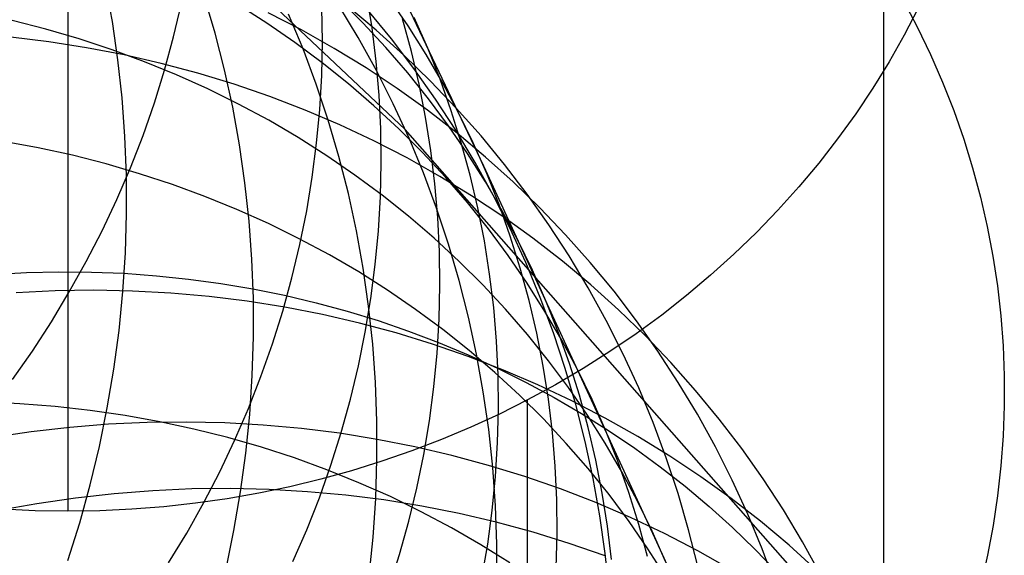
# Model space of a CAD drawing. Header units: millimetres. Extents: x 119 to 175.9, y -203.1 to -153.8.
# Tile 165 of 256: x 134.175 to 135.209, y -159.637 to -159.075. Entities that reach past the tile are written whole.
import ezdxf

# ---------------------------------------------------------------- set-up
doc = ezdxf.new("R2010")
doc.units = ezdxf.units.MM
doc.header["$MEASUREMENT"] = 0
doc.layers.add('Layer 01', color=5, linetype='Continuous', true_color=0x0000ff)

msp = doc.modelspace()

# ---------------------------------------------------------------- linework, layer by layer
at = {"layer": 'Layer 01'}
for p, q in [((134.58, -159.19, 49.5033), (133.3189, -157.9986, 54.1939)), ((135.0828, -159.8027, 19.4514), (135.0828, -158.2351, 15.6408)), ((134.4763, -158.837, 21.1625), (134.6622, -159.2282, 22.3676)), ((134.2724, -159.0766, 51.0634), (134.2652, -159.0369, 51.0512)), ((134.3803, -159.0886, 50.5298), (134.369, -159.0503, 50.5166)), ((134.5355, -159.0778, 22.8846), (134.5105, -159.0528, 22.8974)), ((134.5452, -159.0832, 21.0758), (134.5396, -159.0482, 21.0875)), ((134.5831, -159.0812, 22.4302), (134.5632, -159.0521, 22.4432)), ((135.1029, -159.0537, 17.5318), (135.1178, -159.0821, 17.5201)), ((134.2257, -159.0602, 14.5493), (134.2257, -159.0909, 14.5628)), ((134.3367, -159.0927, 19.68), (134.345, -159.0576, 19.6888)), ((134.4346, -159.0783, 23.3451), (134.4044, -159.0591, 23.3569)), ((134.493, -159.0974, 20.6139), (134.4925, -159.0618, 20.6247)), ((134.5307, -159.0934, 49.4639), (134.5104, -159.0597, 49.4494)), ((134.5494, -159.0857, 48.3891), (134.5194, -159.0605, 48.3744)), ((134.5655, -159.0947, 48.9311), (134.5406, -159.0645, 48.9163)), ((135.1189, -159.0625, 15.3004), (135.1041, -159.091, 15.2887)), ((134.2025, -159.0844, 23.8253), (134.167, -159.0753, 23.8345)), ((134.4711, -159.0854, 47.841), (134.4361, -159.0674, 47.8271)), ((134.4727, -159.1052, 50.0014), (134.4574, -159.0686, 49.9875)), ((134.5865, -159.1079, 21.52), (134.5771, -159.0738, 21.5324)), ((134.6036, -159.1044, 21.9709), (134.5894, -159.0721, 21.9837)), ((134.2375, -159.0947, 23.8157), (134.2025, -159.0844, 23.8253)), ((134.2782, -159.1166, 51.0753), (134.2724, -159.0766, 51.0634)), ((134.464, -159.0986, 23.333), (134.4346, -159.0783, 23.3451)), ((134.5054, -159.1047, 47.8551), (134.4711, -159.0854, 47.841)), ((134.5595, -159.1037, 22.8717), (134.5355, -159.0778, 22.8846)), ((134.5495, -159.1185, 21.0642), (134.5452, -159.0832, 21.0758)), ((134.5785, -159.1119, 48.4039), (134.5494, -159.0857, 48.3891)), ((134.6019, -159.111, 22.4171), (134.5831, -159.0812, 22.4302)), ((135.1178, -159.0821, 17.5201), (135.1317, -159.111, 17.5082)), ((134.2057, -159.0978, 47.2584), (134.1658, -159.093, 47.2474)), ((134.2257, -159.0909, 14.5628), (134.2257, -159.1212, 14.5773)), ((134.2721, -159.1061, 23.8058), (134.2375, -159.0947, 23.8157)), ((134.3272, -159.1275, 19.6714), (134.3367, -159.0927, 19.68)), ((134.3902, -159.1274, 50.5427), (134.3803, -159.0886, 50.5298)), ((134.5497, -159.1279, 49.4784), (134.5307, -159.0934, 49.4639)), ((134.5892, -159.1259, 48.946), (134.5655, -159.0947, 48.9311)), ((135.1041, -159.091, 15.2887), (135.0882, -159.119, 15.2772)), ((134.2454, -159.104, 47.2698), (134.2057, -159.0978, 47.2584)), ((134.2847, -159.1116, 47.2816), (134.2454, -159.104, 47.2698)), ((134.3062, -159.1187, 23.7955), (134.2721, -159.1061, 23.8058)), ((134.4926, -159.1198, 23.3206), (134.464, -159.0986, 23.333)), ((134.4866, -159.1424, 50.0151), (134.4727, -159.1052, 50.0014)), ((134.4923, -159.1331, 20.6032), (134.493, -159.0974, 20.6139)), ((134.5389, -159.1252, 47.8693), (134.5054, -159.1047, 47.8551)), ((134.5826, -159.1304, 22.8586), (134.5595, -159.1037, 22.8717)), ((134.6166, -159.1371, 21.958), (134.6036, -159.1044, 21.9709)), ((134.2826, -159.1568, 51.087), (134.2782, -159.1166, 51.0753)), ((134.3237, -159.1205, 47.2936), (134.2847, -159.1116, 47.2816)), ((134.6066, -159.1391, 48.4188), (134.5785, -159.1119, 48.4039)), ((134.5945, -159.1423, 21.5078), (134.5865, -159.1079, 21.52)), ((134.6195, -159.1414, 22.4039), (134.6019, -159.111, 22.4171)), ((135.1317, -159.111, 17.5082), (135.1444, -159.1403, 17.4962)), ((134.2257, -159.1212, 14.5773), (134.2257, -159.151, 14.5928)), ((134.3398, -159.1324, 23.7848), (134.3062, -159.1187, 23.7955)), ((134.3623, -159.1307, 47.3059), (134.3237, -159.1205, 47.2936)), ((134.5204, -159.142, 23.3081), (134.4926, -159.1198, 23.3206)), ((134.5716, -159.1469, 47.8837), (134.5389, -159.1252, 47.8693)), ((134.5526, -159.1539, 21.0528), (134.5495, -159.1185, 21.0642)), ((134.6118, -159.158, 48.9607), (134.5892, -159.1259, 48.946)), ((135.0882, -159.119, 15.2772), (135.0712, -159.1465, 15.2659)), ((134.3165, -159.162, 19.6631), (134.3272, -159.1275, 19.6714)), ((134.3727, -159.1473, 23.7739), (134.3398, -159.1324, 23.7848)), ((134.4003, -159.1423, 47.3185), (134.3623, -159.1307, 47.3059)), ((134.3988, -159.1666, 50.5553), (134.3902, -159.1274, 50.5427)), ((134.4902, -159.1688, 20.5927), (134.4923, -159.1331, 20.6032)), ((134.5675, -159.1631, 49.4927), (134.5497, -159.1279, 49.4784)), ((134.6046, -159.1579, 22.8454), (134.5826, -159.1304, 22.8586)), ((134.6284, -159.1703, 21.9452), (134.6166, -159.1371, 21.958)), ((134.405, -159.1632, 23.7626), (134.3727, -159.1473, 23.7739)), ((134.4379, -159.1553, 47.3314), (134.4003, -159.1423, 47.3185)), ((134.4992, -159.1802, 50.0286), (134.4866, -159.1424, 50.0151)), ((134.5472, -159.1652, 23.2953), (134.5204, -159.142, 23.3081)), ((134.6035, -159.1698, 47.8982), (134.5716, -159.1469, 47.8837)), ((134.6014, -159.177, 21.4956), (134.5945, -159.1423, 21.5078)), ((134.6336, -159.1674, 48.4337), (134.6066, -159.1391, 48.4188)), ((134.6361, -159.1724, 22.3907), (134.6195, -159.1414, 22.4039)), ((135.0712, -159.1465, 15.2659), (135.0532, -159.1734, 15.2548)), ((135.1444, -159.1403, 17.4962), (135.1561, -159.17, 17.484)), ((134.2257, -159.151, 14.5928), (134.2257, -159.1803, 14.6093)), ((134.2856, -159.1973, 51.0982), (134.2826, -159.1568, 51.087)), ((134.4748, -159.1695, 47.3446), (134.4379, -159.1553, 47.3314)), ((134.5544, -159.1894, 21.0414), (134.5526, -159.1539, 21.0528)), ((134.6255, -159.1862, 22.8321), (134.6046, -159.1579, 22.8454)), ((134.6333, -159.1908, 48.9754), (134.6118, -159.158, 48.9607)), ((134.3046, -159.1962, 19.655), (134.3165, -159.162, 19.6631)), ((134.4059, -159.2062, 50.5676), (134.3988, -159.1666, 50.5553)), ((134.4367, -159.1803, 23.751), (134.405, -159.1632, 23.7626)), ((134.5732, -159.1893, 23.2824), (134.5472, -159.1652, 23.2953)), ((134.584, -159.199, 49.5068), (134.5675, -159.1631, 49.4927)), ((134.6596, -159.1967, 48.4486), (134.6336, -159.1674, 48.4337)), ((134.5112, -159.1851, 47.3579), (134.4748, -159.1695, 47.3446)), ((134.4869, -159.2045, 20.5824), (134.4902, -159.1688, 20.5927)), ((134.607, -159.2119, 21.4835), (134.6014, -159.177, 21.4956)), ((134.6344, -159.1938, 47.9128), (134.6035, -159.1698, 47.8982)), ((134.6389, -159.2039, 21.9325), (134.6284, -159.1703, 21.9452)), ((134.6514, -159.2041, 22.3775), (134.6361, -159.1724, 22.3907)), ((135.0532, -159.1734, 15.2548), (135.0342, -159.1997, 15.244)), ((135.1561, -159.17, 17.484), (135.1666, -159.2, 17.4716)), ((134.2257, -159.1803, 14.6093), (134.2257, -159.2089, 14.6268)), ((134.4676, -159.1984, 23.7392), (134.4367, -159.1803, 23.751)), ((134.5104, -159.2184, 50.0418), (134.4992, -159.1802, 50.0286)), ((134.5469, -159.2019, 47.3715), (134.5112, -159.1851, 47.3579)), ((134.6454, -159.2152, 22.8187), (134.6255, -159.1862, 22.8321)), ((134.2872, -159.2379, 51.1092), (134.2856, -159.1973, 51.0982)), ((134.2915, -159.2301, 19.6473), (134.3046, -159.1962, 19.655)), ((134.4978, -159.2176, 23.727), (134.4676, -159.1984, 23.7392)), ((134.5548, -159.225, 21.0303), (134.5544, -159.1894, 21.0414)), ((134.5982, -159.2143, 23.2693), (134.5732, -159.1893, 23.2824)), ((135.0461, -159.7192, 47.6448), (134.58, -159.19, 49.5033)), ((134.5991, -159.2356, 49.5208), (134.584, -159.199, 49.5068)), ((134.6535, -159.2245, 48.99), (134.6333, -159.1908, 48.9754)), ((134.6644, -159.2189, 47.9276), (134.6344, -159.1938, 47.9128)), ((134.6844, -159.2269, 48.4635), (134.6596, -159.1967, 48.4486)), ((134.1945, -159.2093, 24.2231), (134.1582, -159.2026, 24.2317)), ((134.2304, -159.2171, 24.2141), (134.1945, -159.2093, 24.2231)), ((134.2257, -159.2089, 14.6268), (134.2257, -159.237, 14.6453)), ((134.4117, -159.246, 50.5797), (134.4059, -159.2062, 50.5676)), ((134.4824, -159.2401, 20.5724), (134.4869, -159.2045, 20.5824)), ((134.5819, -159.2199, 47.3853), (134.5469, -159.2019, 47.3715)), ((134.6482, -159.2379, 21.9198), (134.6389, -159.2039, 21.9325)), ((134.6656, -159.2362, 22.3643), (134.6514, -159.2041, 22.3775)), ((135.0342, -159.1997, 15.244), (135.0143, -159.2253, 15.2335)), ((135.1666, -159.2, 17.4716), (135.176, -159.2304, 17.4591)), ((134.2659, -159.2261, 24.2046), (134.2304, -159.2171, 24.2141)), ((134.5272, -159.2378, 23.7146), (134.4978, -159.2176, 23.727)), ((134.5203, -159.2571, 50.0548), (134.5104, -159.2184, 50.0418)), ((134.6162, -159.2392, 47.3993), (134.5819, -159.2199, 47.3853)), ((134.6222, -159.2401, 23.256), (134.5982, -159.2143, 23.2693)), ((134.6112, -159.2471, 21.4716), (134.607, -159.2119, 21.4835)), ((134.6642, -159.2449, 22.8053), (134.6454, -159.2152, 22.8187)), ((134.6935, -159.2451, 47.9423), (134.6644, -159.2189, 47.9276)), ((134.301, -159.2364, 24.1949), (134.2659, -159.2261, 24.2046)), ((134.2771, -159.2635, 19.6398), (134.2915, -159.2301, 19.6473)), ((134.5541, -159.2607, 21.0193), (134.5548, -159.225, 21.0303)), ((134.6725, -159.259, 49.0045), (134.6535, -159.2245, 48.99)), ((134.6622, -159.2282, 22.3676), (134.85, -159.6361, 23.5126)), ((134.7082, -159.258, 48.4783), (134.6844, -159.2269, 48.4635)), ((135.0143, -159.2253, 15.2335), (134.9934, -159.2503, 15.2232)), ((135.176, -159.2304, 17.4591), (135.1842, -159.261, 17.4465)), ((134.2257, -159.237, 14.6453), (134.2257, -159.2644, 14.6648)), ((134.2873, -159.2786, 51.1198), (134.2872, -159.2379, 51.1092)), ((134.3356, -159.2477, 24.1847), (134.301, -159.2364, 24.1949)), ((134.4765, -159.2755, 20.5625), (134.4824, -159.2401, 20.5724)), ((134.5558, -159.259, 23.702), (134.5272, -159.2378, 23.7146)), ((134.613, -159.2727, 49.5345), (134.5991, -159.2356, 49.5208)), ((134.6497, -159.2597, 47.4134), (134.6162, -159.2392, 47.3993)), ((134.6453, -159.2668, 23.2426), (134.6222, -159.2401, 23.256)), ((134.6563, -159.2723, 21.9072), (134.6482, -159.2379, 21.9198)), ((134.6786, -159.2689, 22.3511), (134.6656, -159.2362, 22.3643)), ((134.3697, -159.2603, 24.1742), (134.3356, -159.2477, 24.1847)), ((134.416, -159.2862, 50.5914), (134.4117, -159.246, 50.5797)), ((134.6143, -159.2825, 21.4598), (134.6112, -159.2471, 21.4716)), ((134.6818, -159.2753, 22.7918), (134.6642, -159.2449, 22.8053)), ((134.7215, -159.2723, 47.9572), (134.6935, -159.2451, 47.9423)), ((134.9934, -159.2503, 15.2232), (134.9715, -159.2747, 15.2132)), ((134.4033, -159.274, 24.1633), (134.3697, -159.2603, 24.1742)), ((134.5287, -159.2963, 50.0675), (134.5203, -159.2571, 50.0548)), ((134.552, -159.2964, 21.0085), (134.5541, -159.2607, 21.0193)), ((134.5836, -159.2811, 23.6892), (134.5558, -159.259, 23.702)), ((134.6824, -159.2814, 47.4277), (134.6497, -159.2597, 47.4134)), ((134.6902, -159.2941, 49.0189), (134.6725, -159.259, 49.0045)), ((134.7307, -159.29, 48.4931), (134.7082, -159.258, 48.4783)), ((135.1842, -159.261, 17.4465), (135.1913, -159.2919, 17.4338)), ((134.2257, -159.2644, 14.6648), (134.2257, -159.2911, 14.6851)), ((134.2616, -159.2964, 19.6326), (134.2771, -159.2635, 19.6398)), ((134.6673, -159.2942, 23.2291), (134.6453, -159.2668, 23.2426)), ((134.6903, -159.3021, 22.338), (134.6786, -159.2689, 22.3511)), ((134.2861, -159.3195, 51.13), (134.2873, -159.2786, 51.1198)), ((134.4363, -159.2888, 24.1521), (134.4033, -159.274, 24.1633)), ((134.4694, -159.3108, 20.5529), (134.4765, -159.2755, 20.5625)), ((134.6105, -159.3042, 23.6761), (134.5836, -159.2811, 23.6892)), ((134.6255, -159.3104, 49.5481), (134.613, -159.2727, 49.5345)), ((134.6631, -159.307, 21.8946), (134.6563, -159.2723, 21.9072)), ((134.6983, -159.3063, 22.7782), (134.6818, -159.2753, 22.7918)), ((134.7142, -159.3043, 47.4421), (134.6824, -159.2814, 47.4277)), ((134.7485, -159.3005, 47.972), (134.7215, -159.2723, 47.9572)), ((134.9715, -159.2747, 15.2132), (134.9488, -159.2983, 15.2035)), ((134.2257, -159.2911, 14.6851), (134.2257, -159.3171, 14.7064)), ((134.419, -159.3266, 50.6028), (134.416, -159.2862, 50.5914)), ((134.4686, -159.3047, 24.1406), (134.4363, -159.2888, 24.1521)), ((134.616, -159.318, 21.4481), (134.6143, -159.2825, 21.4598)), ((134.7521, -159.3228, 48.5078), (134.7307, -159.29, 48.4931)), ((135.1913, -159.2919, 17.4338), (135.1973, -159.323, 17.421)), ((134.245, -159.3288, 19.6256), (134.2616, -159.2964, 19.6326)), ((134.5359, -159.3358, 50.08), (134.5287, -159.2963, 50.0675)), ((134.5486, -159.332, 20.9979), (134.552, -159.2964, 21.0085)), ((134.6882, -159.3225, 23.2154), (134.6673, -159.2942, 23.2291)), ((134.7066, -159.3299, 49.0331), (134.6902, -159.2941, 49.0189)), ((134.7008, -159.3357, 22.3248), (134.6903, -159.3021, 22.338)), ((134.7744, -159.3298, 47.9869), (134.7485, -159.3005, 47.972)), ((134.9488, -159.2983, 15.2035), (134.9252, -159.3211, 15.194)), ((134.461, -159.3459, 20.5435), (134.4694, -159.3108, 20.5529)), ((134.5003, -159.3217, 24.1288), (134.4686, -159.3047, 24.1406)), ((134.6364, -159.3282, 23.6629), (134.6105, -159.3042, 23.6761)), ((134.6367, -159.3485, 49.5615), (134.6255, -159.3104, 49.5481)), ((134.6686, -159.3419, 21.8822), (134.6631, -159.307, 21.8946)), ((134.7136, -159.3379, 22.7647), (134.6983, -159.3063, 22.7782)), ((134.7451, -159.3283, 47.4567), (134.7142, -159.3043, 47.4421)), ((134.2257, -159.3171, 14.7064), (134.2257, -159.3423, 14.7285)), ((134.2834, -159.3603, 51.1399), (134.2861, -159.3195, 51.13)), ((134.5312, -159.3397, 24.1167), (134.5003, -159.3217, 24.1288)), ((134.6164, -159.3536, 21.4366), (134.616, -159.318, 21.4481)), ((134.7081, -159.3514, 23.2017), (134.6882, -159.3225, 23.2154)), ((134.7723, -159.3564, 48.5225), (134.7521, -159.3228, 48.5078)), ((134.9252, -159.3211, 15.194), (134.9007, -159.3432, 15.185)), ((135.1973, -159.323, 17.421), (135.202, -159.3543, 17.4082)), ((134.2272, -159.3607, 19.619), (134.245, -159.3288, 19.6256)), ((134.4205, -159.3671, 50.6139), (134.419, -159.3266, 50.6028)), ((134.544, -159.3676, 20.9875), (134.5486, -159.332, 20.9979)), ((134.6614, -159.3532, 23.6494), (134.6364, -159.3282, 23.6629)), ((134.7218, -159.3664, 49.0472), (134.7066, -159.3299, 49.0331)), ((134.7751, -159.3533, 47.4713), (134.7451, -159.3283, 47.4567)), ((134.7993, -159.3599, 48.0018), (134.7744, -159.3298, 47.9869)), ((134.148, -159.3423, 19.6408), (134.1821, -159.3404, 19.6416)), ((134.1821, -159.3404, 19.6416), (134.2163, -159.3395, 19.6419)), ((134.2163, -159.3395, 19.6419), (134.2504, -159.3398, 19.6418)), ((134.2257, -159.3423, 14.7285), (134.2257, -159.3668, 14.7515)), ((134.2504, -159.3398, 19.6418), (134.2845, -159.3411, 19.6413)), ((134.2845, -159.3411, 19.6413), (134.3186, -159.3436, 19.6403)), ((134.3186, -159.3436, 19.6403), (134.3525, -159.3471, 19.6388)), ((134.5615, -159.3588, 24.1043), (134.5312, -159.3397, 24.1167)), ((134.5416, -159.3756, 50.0922), (134.5359, -159.3358, 50.08)), ((134.6729, -159.3771, 21.8699), (134.6686, -159.3419, 21.8822)), ((134.7101, -159.3696, 22.3118), (134.7008, -159.3357, 22.3248)), ((134.7278, -159.37, 22.7511), (134.7136, -159.3379, 22.7647)), ((134.9007, -159.3432, 15.185), (134.8754, -159.3645, 15.1762)), ((134.3525, -159.3471, 19.6388), (134.3863, -159.3517, 19.6369)), ((134.3863, -159.3517, 19.6369), (134.4199, -159.3574, 19.6346)), ((134.4514, -159.3807, 20.5343), (134.461, -159.3459, 20.5435)), ((134.6156, -159.3892, 21.4252), (134.6164, -159.3536, 21.4366)), ((134.6465, -159.3872, 49.5746), (134.6367, -159.3485, 49.5615)), ((134.6855, -159.3789, 23.6359), (134.6614, -159.3532, 23.6494)), ((134.7268, -159.3811, 23.1879), (134.7081, -159.3514, 23.2017)), ((134.8041, -159.3795, 47.4861), (134.7751, -159.3533, 47.4713)), ((135.202, -159.3543, 17.4082), (135.2056, -159.3857, 17.3952)), ((134.2122, -159.3595, 46.3167), (134.1715, -159.3615, 46.3082)), ((134.2084, -159.3921, 19.6127), (134.2272, -159.3607, 19.619)), ((134.2528, -159.3589, 46.3257), (134.2122, -159.3595, 46.3167)), ((134.2934, -159.3597, 46.3351), (134.2528, -159.3589, 46.3257)), ((134.2794, -159.4012, 51.1493), (134.2834, -159.3603, 51.1399)), ((134.3338, -159.3619, 46.3449), (134.2934, -159.3597, 46.3351)), ((134.374, -159.3655, 46.3551), (134.3338, -159.3619, 46.3449)), ((134.4199, -159.3574, 19.6346), (134.4532, -159.3642, 19.6318)), ((134.4532, -159.3642, 19.6318), (134.4863, -159.372, 19.6286)), ((134.5909, -159.379, 24.0916), (134.5615, -159.3588, 24.1043)), ((134.7912, -159.3908, 48.537), (134.7723, -159.3564, 48.5225)), ((134.823, -159.391, 48.0167), (134.7993, -159.3599, 48.0018)), ((134.8754, -159.3645, 15.1762), (134.8494, -159.385, 15.1678)), ((134.2257, -159.3668, 14.7515), (134.2257, -159.3905, 14.7753)), ((134.414, -159.3704, 46.3656), (134.374, -159.3655, 46.3551)), ((134.4537, -159.3767, 46.3765), (134.414, -159.3704, 46.3656)), ((134.4206, -159.4078, 50.6247), (134.4205, -159.3671, 50.6139)), ((134.4863, -159.372, 19.6286), (134.519, -159.3809, 19.6249)), ((134.5381, -159.403, 20.9773), (134.544, -159.3676, 20.9875)), ((134.7181, -159.4039, 22.2988), (134.7101, -159.3696, 22.3118)), ((134.7356, -159.4035, 49.061), (134.7218, -159.3664, 49.0472)), ((134.7407, -159.4026, 22.7375), (134.7278, -159.37, 22.7511)), ((134.4406, -159.4153, 20.5255), (134.4514, -159.3807, 20.5343)), ((134.493, -159.3844, 46.3877), (134.4537, -159.3767, 46.3765)), ((134.532, -159.3934, 46.3993), (134.493, -159.3844, 46.3877)), ((134.519, -159.3809, 19.6249), (134.5515, -159.3908, 19.6208)), ((134.5459, -159.4156, 50.1041), (134.5416, -159.3756, 50.0922)), ((134.6195, -159.4001, 24.0787), (134.5909, -159.379, 24.0916)), ((134.6759, -159.4124, 21.8577), (134.6729, -159.3771, 21.8699)), ((134.7085, -159.4055, 23.6221), (134.6855, -159.3789, 23.6359)), ((134.7445, -159.4114, 23.1741), (134.7268, -159.3811, 23.1879)), ((134.8322, -159.4067, 47.5009), (134.8041, -159.3795, 47.4861)), ((134.8494, -159.385, 15.1678), (134.8226, -159.4046, 15.1597)), ((134.1884, -159.4228, 19.6068), (134.2084, -159.3921, 19.6127)), ((134.2257, -159.3905, 14.7753), (134.2257, -159.4134, 14.7999)), ((134.5705, -159.4037, 46.4112), (134.532, -159.3934, 46.3993)), ((134.5515, -159.3908, 19.6208), (134.5835, -159.4018, 19.6163)), ((134.6135, -159.4249, 21.4141), (134.6156, -159.3892, 21.4252)), ((134.655, -159.4262, 49.5875), (134.6465, -159.3872, 49.5746)), ((134.8089, -159.4259, 48.5515), (134.7912, -159.3908, 48.537)), ((134.8455, -159.4229, 48.0315), (134.823, -159.391, 48.0167)), ((135.2056, -159.3857, 17.3952), (135.208, -159.4172, 17.3823)), ((134.2739, -159.4419, 51.1584), (134.2794, -159.4012, 51.1493)), ((134.5309, -159.4383, 20.9673), (134.5381, -159.403, 20.9773)), ((134.6086, -159.4154, 46.4234), (134.5705, -159.4037, 46.4112)), ((134.5835, -159.4018, 19.6163), (134.6151, -159.4138, 19.6114)), ((134.6473, -159.4222, 24.0656), (134.6195, -159.4001, 24.0787)), ((134.7305, -159.4329, 23.6083), (134.7085, -159.4055, 23.6221)), ((134.7249, -159.4386, 22.2859), (134.7181, -159.4039, 22.2988)), ((134.7481, -159.4411, 49.0747), (134.7356, -159.4035, 49.061)), ((134.7524, -159.4357, 22.724), (134.7407, -159.4026, 22.7375)), ((134.8226, -159.4046, 15.1597), (134.795, -159.4234, 15.152)), ((134.2257, -159.4134, 14.7999), (134.2257, -159.4354, 14.8253)), ((134.4194, -159.4485, 50.635), (134.4206, -159.4078, 50.6247)), ((134.4285, -159.4495, 20.5169), (134.4406, -159.4153, 20.5255)), ((134.5488, -159.4559, 50.1156), (134.5459, -159.4156, 50.1041)), ((134.6461, -159.4285, 46.4359), (134.6086, -159.4154, 46.4234)), ((134.6151, -159.4138, 19.6114), (134.6462, -159.4268, 19.606)), ((134.6775, -159.4478, 21.8457), (134.6759, -159.4124, 21.8577)), ((134.7609, -159.4423, 23.1602), (134.7445, -159.4114, 23.1741)), ((134.8591, -159.4349, 47.5157), (134.8322, -159.4067, 47.5009)), ((134.1674, -159.4528, 19.6011), (134.1884, -159.4228, 19.6068)), ((134.6101, -159.4605, 21.4031), (134.6135, -159.4249, 21.4141)), ((134.6462, -159.4268, 19.606), (134.6768, -159.4408, 19.6003)), ((134.6741, -159.4453, 24.0523), (134.6473, -159.4222, 24.0656)), ((134.662, -159.4656, 49.6001), (134.655, -159.4262, 49.5875)), ((134.795, -159.4234, 15.152), (134.7668, -159.4412, 15.1446)), ((134.8253, -159.4616, 48.5658), (134.8089, -159.4259, 48.5515)), ((134.8668, -159.4557, 48.0462), (134.8455, -159.4229, 48.0315)), ((135.208, -159.4172, 17.3823), (135.2092, -159.4487, 17.3693)), ((134.2257, -159.4354, 14.8253), (134.2257, -159.4565, 14.8514)), ((134.6831, -159.4428, 46.4486), (134.6461, -159.4285, 46.4359)), ((134.7514, -159.4611, 23.5943), (134.7305, -159.4329, 23.6083)), ((134.7629, -159.4692, 22.7105), (134.7524, -159.4357, 22.724)), ((134.885, -159.4641, 47.5306), (134.8591, -159.4349, 47.5157)), ((134.267, -159.4826, 51.167), (134.2739, -159.4419, 51.1584)), ((134.5225, -159.4734, 20.9576), (134.5309, -159.4383, 20.9673)), ((134.7001, -159.4692, 24.0387), (134.6741, -159.4453, 24.0523)), ((134.6768, -159.4408, 19.6003), (134.7069, -159.4557, 19.5941)), ((134.7194, -159.4584, 46.4616), (134.6831, -159.4428, 46.4486)), ((134.7304, -159.4734, 22.2731), (134.7249, -159.4386, 22.2859)), ((134.7668, -159.4412, 15.1446), (134.7379, -159.4582, 15.1377)), ((134.7592, -159.4791, 49.0882), (134.7481, -159.4411, 49.0747)), ((134.7762, -159.4738, 23.1462), (134.7609, -159.4423, 23.1602)), ((134.2257, -159.4565, 14.8514), (134.2257, -159.4768, 14.8782)), ((134.4153, -159.4833, 20.5085), (134.4285, -159.4495, 20.5169)), ((134.4167, -159.4893, 50.645), (134.4194, -159.4485, 50.635)), ((134.5503, -159.4964, 50.1269), (134.5488, -159.4559, 50.1156)), ((134.6779, -159.4834, 21.8338), (134.6775, -159.4478, 21.8457)), ((134.7069, -159.4557, 19.5941), (134.7363, -159.4717, 19.5876)), ((134.887, -159.4892, 48.0609), (134.8668, -159.4557, 48.0462)), ((135.2092, -159.4487, 17.3693), (135.2092, -159.4803, 17.3563)), ((134.6054, -159.496, 21.3924), (134.6101, -159.4605, 21.4031)), ((134.6677, -159.5053, 49.6124), (134.662, -159.4656, 49.6001)), ((134.7379, -159.4582, 15.1377), (134.7085, -159.4742, 15.1311)), ((134.7551, -159.4752, 46.4749), (134.7194, -159.4584, 46.4616)), ((134.7713, -159.49, 23.5802), (134.7514, -159.4611, 23.5943)), ((134.8404, -159.498, 48.5799), (134.8253, -159.4616, 48.5658)), ((134.9098, -159.4942, 47.5454), (134.885, -159.4641, 47.5306)), ((134.1752, -159.4781, 25.0005), (134.1379, -159.4764, 25.0076)), ((134.2123, -159.481, 24.9929), (134.1752, -159.4781, 25.0005)), ((134.2257, -159.4768, 14.8782), (134.2257, -159.4961, 14.9057)), ((134.5128, -159.5082, 20.9482), (134.5225, -159.4734, 20.9576)), ((134.7085, -159.4742, 15.1311), (134.6789, -159.489, 15.125)), ((134.7251, -159.4941, 24.025), (134.7001, -159.4692, 24.0387)), ((134.7085, -161.0418, 18.9416), (134.7085, -159.4742, 15.1311)), ((134.7346, -159.5085, 22.2604), (134.7304, -159.4734, 22.2731)), ((134.7363, -159.4717, 19.5876), (134.7652, -159.4885, 19.5806)), ((134.7901, -159.4933, 46.4884), (134.7551, -159.4752, 46.4749)), ((134.7722, -159.5031, 22.6971), (134.7629, -159.4692, 22.7105)), ((134.7904, -159.5058, 23.1323), (134.7762, -159.4738, 23.1462)), ((134.2492, -159.4851, 24.9848), (134.2123, -159.481, 24.9929)), ((134.2858, -159.4904, 24.9763), (134.2492, -159.4851, 24.9848)), ((134.2588, -159.523, 51.1752), (134.267, -159.4826, 51.167)), ((134.4008, -159.5167, 20.5005), (134.4153, -159.4833, 20.5085)), ((134.6789, -159.489, 15.125), (134.6488, -159.5028, 15.1193)), ((134.677, -159.519, 21.8221), (134.6779, -159.4834, 21.8338)), ((134.769, -159.5177, 49.1014), (134.7592, -159.4791, 49.0882)), ((134.7652, -159.4885, 19.5806), (134.7934, -159.5063, 19.5733)), ((135.2092, -159.4803, 17.3563), (135.2081, -159.5119, 17.3433)), ((134.2257, -159.4961, 14.9057), (134.2257, -159.5144, 14.9338)), ((134.3091, -159.4979, 45.8783), (134.2684, -159.4997, 45.8701)), ((134.3221, -159.497, 24.9674), (134.2858, -159.4904, 24.9763)), ((134.3498, -159.4974, 45.887), (134.3091, -159.4979, 45.8783)), ((134.3581, -159.5047, 24.958), (134.3221, -159.497, 24.9674)), ((134.3904, -159.4983, 45.8961), (134.3498, -159.4974, 45.887)), ((134.4308, -159.5005, 45.9055), (134.3904, -159.4983, 45.8961)), ((134.4125, -159.53, 50.6546), (134.4167, -159.4893, 50.645)), ((134.5503, -159.5369, 50.1377), (134.5503, -159.4964, 50.1269)), ((134.5994, -159.5315, 21.3819), (134.6054, -159.496, 21.3924)), ((134.7492, -159.5198, 24.0111), (134.7251, -159.4941, 24.025)), ((134.79, -159.5196, 23.5661), (134.7713, -159.49, 23.5802)), ((134.8244, -159.5126, 46.502), (134.7901, -159.4933, 46.4884)), ((134.8542, -159.535, 48.5939), (134.8404, -159.498, 48.5799)), ((134.9058, -159.5236, 48.0756), (134.887, -159.4892, 48.0609)), ((134.9335, -159.5252, 47.5603), (134.9098, -159.4942, 47.5454)), ((134.187, -159.5076, 45.855), (134.1465, -159.5136, 45.8481)), ((134.2277, -159.503, 45.8623), (134.187, -159.5076, 45.855)), ((134.2684, -159.4997, 45.8701), (134.2277, -159.503, 45.8623)), ((134.3937, -159.5137, 24.9483), (134.3581, -159.5047, 24.958)), ((134.471, -159.5042, 45.9154), (134.4308, -159.5005, 45.9055)), ((134.511, -159.5092, 45.9256), (134.471, -159.5042, 45.9154)), ((134.5019, -159.5427, 20.939), (134.5128, -159.5082, 20.9482)), ((134.5507, -159.5156, 45.9362), (134.511, -159.5092, 45.9256)), ((134.6488, -159.5028, 15.1193), (134.6181, -159.5157, 15.114)), ((134.672, -159.5453, 49.6244), (134.6677, -159.5053, 49.6124)), ((134.7375, -159.5438, 22.2479), (134.7346, -159.5085, 22.2604)), ((134.7802, -159.5374, 22.6837), (134.7722, -159.5031, 22.6971)), ((134.8033, -159.5384, 23.1184), (134.7904, -159.5058, 23.1323)), ((134.7934, -159.5063, 19.5733), (134.821, -159.525, 19.5657)), ((134.2257, -159.5144, 14.9338), (134.2257, -159.5318, 14.9626)), ((134.3852, -159.5496, 20.4928), (134.4008, -159.5167, 20.5005)), ((134.4289, -159.5238, 24.9381), (134.3937, -159.5137, 24.9483)), ((134.5901, -159.5233, 45.9472), (134.5507, -159.5156, 45.9362)), ((134.6181, -159.5157, 15.114), (134.5871, -159.5276, 15.1091)), ((134.6749, -159.5546, 21.8106), (134.677, -159.519, 21.8221)), ((134.7722, -159.5463, 23.9971), (134.7492, -159.5198, 24.0111)), ((134.7773, -159.5566, 49.1144), (134.769, -159.5177, 49.1014)), ((134.8076, -159.5498, 23.5519), (134.79, -159.5196, 23.5661)), ((134.8578, -159.5332, 46.5159), (134.8244, -159.5126, 46.502)), ((135.2081, -159.5119, 17.3433), (135.2057, -159.5434, 17.3304)), ((134.2491, -159.5633, 51.183), (134.2588, -159.523, 51.1752)), ((134.407, -159.5707, 50.6638), (134.4125, -159.53, 50.6546)), ((134.4636, -159.5351, 24.9276), (134.4289, -159.5238, 24.9381)), ((134.5871, -159.5276, 15.1091), (134.5556, -159.5386, 15.1046)), ((134.6291, -159.5324, 45.9585), (134.5901, -159.5233, 45.9472)), ((134.821, -159.525, 19.5657), (134.8478, -159.5445, 19.5576)), ((134.9235, -159.5586, 48.0901), (134.9058, -159.5236, 48.0756)), ((134.956, -159.5571, 47.5752), (134.9335, -159.5252, 47.5603)), ((134.2257, -159.5318, 14.9626), (134.2257, -159.5482, 14.9919)), ((134.4978, -159.5475, 24.9167), (134.4636, -159.5351, 24.9276)), ((134.5556, -159.5386, 15.1046), (134.5237, -159.5485, 15.1005)), ((134.549, -159.5776, 50.1483), (134.5503, -159.5369, 50.1377)), ((134.5922, -159.5667, 21.3716), (134.5994, -159.5315, 21.3819)), ((134.6676, -159.5429, 45.9701), (134.6291, -159.5324, 45.9585)), ((134.7869, -159.572, 22.6704), (134.7802, -159.5374, 22.6837)), ((134.815, -159.5715, 23.1045), (134.8033, -159.5384, 23.1184)), ((134.8666, -159.5725, 48.6077), (134.8542, -159.535, 48.5939)), ((134.8905, -159.5549, 46.53), (134.8578, -159.5332, 46.5159)), ((134.2257, -159.5482, 14.9919), (134.2257, -159.5636, 15.0217)), ((134.3684, -159.5821, 20.4854), (134.3852, -159.5496, 20.4928)), ((134.4898, -159.5769, 20.9301), (134.5019, -159.5427, 20.939)), ((134.5237, -159.5485, 15.1005), (134.4915, -159.5574, 15.0969)), ((134.5314, -159.5611, 24.9054), (134.4978, -159.5475, 24.9167)), ((134.7057, -159.5546, 45.9821), (134.6676, -159.5429, 45.9701)), ((134.6748, -159.5855, 49.6361), (134.672, -159.5453, 49.6244)), ((134.7391, -159.5792, 22.2355), (134.7375, -159.5438, 22.2479)), ((134.7942, -159.5737, 23.9829), (134.7722, -159.5463, 23.9971)), ((134.8241, -159.5807, 23.5376), (134.8076, -159.5498, 23.5519)), ((134.8478, -159.5445, 19.5576), (134.8739, -159.5649, 19.5492)), ((135.2057, -159.5434, 17.3304), (135.2022, -159.5748, 17.3174)), ((134.4915, -159.5574, 15.0969), (134.4589, -159.5653, 15.0936)), ((134.5644, -159.5758, 24.8938), (134.5314, -159.5611, 24.9054)), ((134.6714, -159.5902, 21.7994), (134.6749, -159.5546, 21.8106)), ((134.7432, -159.5677, 45.9943), (134.7057, -159.5546, 45.9821)), ((134.7844, -159.5959, 49.1272), (134.7773, -159.5566, 49.1144)), ((134.9223, -159.5777, 46.5442), (134.8905, -159.5549, 46.53)), ((134.9398, -159.5943, 48.1044), (134.9235, -159.5586, 48.0901)), ((134.9773, -159.5898, 47.59), (134.956, -159.5571, 47.5752)), ((134.2257, -159.5636, 15.0217), (134.2257, -159.5779, 15.0521)), ((134.2381, -159.6033, 51.1903), (134.2491, -159.5633, 51.183)), ((134.315, -159.5695, 45.6526), (134.2743, -159.5727, 45.645)), ((134.3558, -159.5677, 45.6606), (134.315, -159.5695, 45.6526)), ((134.3965, -159.5673, 45.6691), (134.3558, -159.5677, 45.6606)), ((134.437, -159.5682, 45.678), (134.3965, -159.5673, 45.6691)), ((134.4001, -159.6113, 50.6726), (134.407, -159.5707, 50.6638)), ((134.4589, -159.5653, 15.0936), (134.4261, -159.5721, 15.0908)), ((134.4775, -159.5706, 45.6873), (134.437, -159.5682, 45.678)), ((134.5177, -159.5743, 45.697), (134.4775, -159.5706, 45.6873)), ((134.5837, -159.6017, 21.3616), (134.5922, -159.5667, 21.3716)), ((134.7801, -159.582, 46.0068), (134.7432, -159.5677, 45.9943)), ((134.8254, -159.6049, 23.0906), (134.815, -159.5715, 23.1045)), ((134.8739, -159.5649, 19.5492), (134.8992, -159.5861, 19.5405)), ((134.2336, -159.5773, 45.6378), (134.1931, -159.5832, 45.6311)), ((134.2257, -159.5779, 15.0521), (134.2257, -159.5912, 15.0829)), ((134.2743, -159.5727, 45.645), (134.2336, -159.5773, 45.6378)), ((134.3505, -159.614, 20.4783), (134.3684, -159.5821, 20.4854)), ((134.3931, -159.578, 15.0884), (134.3598, -159.5827, 15.0864)), ((134.4261, -159.5721, 15.0908), (134.3931, -159.578, 15.0884)), ((134.4765, -159.6107, 20.9216), (134.4898, -159.5769, 20.9301)), ((134.5577, -159.5793, 45.7071), (134.5177, -159.5743, 45.697)), ((134.5463, -159.6183, 50.1584), (134.549, -159.5776, 50.1483)), ((134.5974, -159.5858, 45.7175), (134.5577, -159.5793, 45.7071)), ((134.5968, -159.5917, 24.8819), (134.5644, -159.5758, 24.8938)), ((134.7395, -159.6147, 22.2233), (134.7391, -159.5792, 22.2355)), ((134.8165, -159.5977, 46.0196), (134.7801, -159.582, 46.0068)), ((134.7923, -159.6068, 22.6573), (134.7869, -159.572, 22.6704)), ((134.8151, -159.6018, 23.9686), (134.7942, -159.5737, 23.9829)), ((134.8394, -159.6121, 23.5233), (134.8241, -159.5807, 23.5376)), ((134.8777, -159.6105, 48.6213), (134.8666, -159.5725, 48.6077)), ((134.9531, -159.6017, 46.5585), (134.9223, -159.5777, 46.5442)), ((135.2022, -159.5748, 17.3174), (135.1975, -159.6061, 17.3046)), ((134.1931, -159.5832, 45.6311), (134.1526, -159.5905, 45.6249)), ((134.1915, -159.5907, 15.0832), (134.1574, -159.589, 15.0838)), ((134.2257, -159.5912, 15.0829), (134.1915, -159.5907, 15.0832)), ((134.2593, -159.5907, 15.0832), (134.2257, -159.5912, 15.0829)), ((134.2929, -159.5891, 15.0838), (134.2593, -159.5907, 15.0832)), ((134.3265, -159.5864, 15.0849), (134.2929, -159.5891, 15.0838)), ((134.3598, -159.5827, 15.0864), (134.3265, -159.5864, 15.0849)), ((134.6285, -159.6086, 24.8696), (134.5968, -159.5917, 24.8819)), ((134.6368, -159.5935, 45.7283), (134.5974, -159.5858, 45.7175)), ((134.6667, -159.6257, 21.7883), (134.6714, -159.5902, 21.7994)), ((134.6763, -159.6258, 49.6475), (134.6748, -159.5855, 49.6361)), ((134.8992, -159.5861, 19.5405), (134.9236, -159.6081, 19.5314)), ((134.9973, -159.6233, 47.6047), (134.9773, -159.5898, 47.59)), ((134.574, -159.6365, 21.3519), (134.5837, -159.6017, 21.3616)), ((134.6757, -159.6027, 45.7395), (134.6368, -159.5935, 45.7283)), ((134.7143, -159.6131, 45.751), (134.6757, -159.6027, 45.7395)), ((134.79, -159.6356, 49.1396), (134.7844, -159.5959, 49.1272)), ((134.8349, -159.6306, 23.9542), (134.8151, -159.6018, 23.9686)), ((134.8522, -159.6145, 46.0327), (134.8165, -159.5977, 46.0196)), ((134.9549, -159.6306, 48.1187), (134.9398, -159.5943, 48.1044)), ((134.9831, -159.6267, 46.573), (134.9531, -159.6017, 46.5585)), ((134.2258, -159.6429, 51.1972), (134.2381, -159.6033, 51.1903)), ((134.3918, -159.6516, 50.681), (134.4001, -159.6113, 50.6726)), ((134.462, -159.6441, 20.9133), (134.4765, -159.6107, 20.9216)), ((134.6595, -159.6265, 24.857), (134.6285, -159.6086, 24.8696)), ((134.7523, -159.6249, 45.7628), (134.7143, -159.6131, 45.751)), ((134.7965, -159.6418, 22.6443), (134.7923, -159.6068, 22.6573)), ((134.8346, -159.6388, 23.0768), (134.8254, -159.6049, 23.0906)), ((134.8534, -159.6441, 23.5091), (134.8394, -159.6121, 23.5233)), ((134.8874, -159.649, 48.6346), (134.8777, -159.6105, 48.6213)), ((134.9236, -159.6081, 19.5314), (134.9473, -159.6309, 19.5221)), ((135.1975, -159.6061, 17.3046), (135.1917, -159.6372, 17.2918)), ((134.3315, -159.6453, 20.4716), (134.3505, -159.614, 20.4783)), ((134.5421, -159.6589, 50.1682), (134.5463, -159.6183, 50.1584)), ((134.7385, -159.6503, 22.2112), (134.7395, -159.6147, 22.2233)), ((134.8872, -159.6327, 46.046), (134.8522, -159.6145, 46.0327)), ((135.0162, -159.6576, 47.6194), (134.9973, -159.6233, 47.6047)), ((134.6898, -159.6455, 24.8442), (134.6595, -159.6265, 24.857)), ((134.6606, -159.6611, 21.7775), (134.6667, -159.6257, 21.7883)), ((134.6763, -159.6663, 49.6585), (134.6763, -159.6258, 49.6475)), ((134.7899, -159.638, 45.7749), (134.7523, -159.6249, 45.7628)), ((134.8537, -159.6601, 23.9398), (134.8349, -159.6306, 23.9542)), ((134.9214, -159.652, 46.0595), (134.8872, -159.6327, 46.046)), ((134.9473, -159.6309, 19.5221), (134.97, -159.6545, 19.5124)), ((134.9686, -159.6675, 48.1327), (134.9549, -159.6306, 48.1187)), ((135.012, -159.6529, 46.5876), (134.9831, -159.6267, 46.573)), ((134.563, -159.671, 21.3424), (134.574, -159.6365, 21.3519)), ((134.7942, -159.6754, 49.1518), (134.79, -159.6356, 49.1396)), ((134.85, -159.6361, 23.5126), (135.1713, -160.3495, 25.3287)), ((135.1917, -159.6372, 17.2918), (135.1846, -159.6681, 17.2791))]:
    msp.add_line(p, q, dxfattribs=at)

doc.saveas('drawing.dxf')
